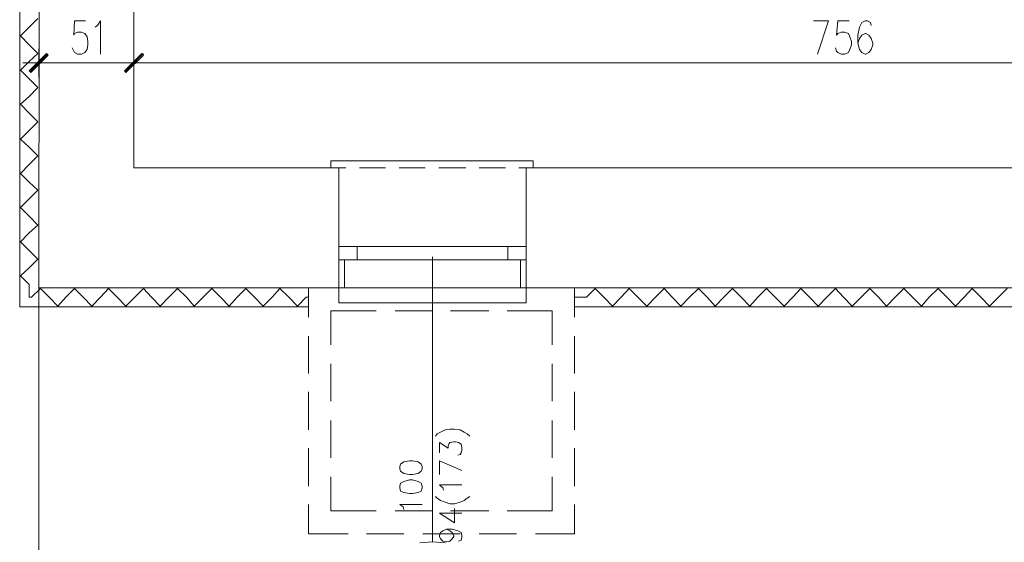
# Model space of a CAD drawing. Header units: inches. Extents: x 1504 to 12593, y -807 to 3183.
# Tile 3 of 256: x 1971 to 2495, y -465 to -187. Entities that reach past the tile are written whole.
import ezdxf

# ---------------------------------------------------------------- set-up
doc = ezdxf.new("R2010")
doc.units = ezdxf.units.IN
doc.header["$MEASUREMENT"] = 0
for name, color, linetype in [('at_Entity', 7, 'Continuous'), ('at_Rect', 7, 'Continuous'), ('at_Solid', 7, 'Continuous')]:
    doc.layers.add(name, color=color, linetype=linetype)

msp = doc.modelspace()

# ---------------------------------------------------------------- hatches: boundary and pattern name
at = {"layer": 'at_Solid', "lineweight": 15}
for points in [[(1976.55, -213.99), (1977.39, -214.84), (1985.81, -204.7)], [(1977.39, -214.84), (1985.81, -204.7), (1986.65, -205.55)], [(2036.52, -204.7), (2028.04, -214.84), (2027.2, -213.99)], [(2027.2, -213.99), (2028.04, -214.84), (2036.91, -204.7)], [(2037.36, -205.55), (2036.52, -204.7), (2028.04, -214.84)], [(2028.04, -214.84), (2036.91, -204.7), (2037.36, -205.55)]]:
    msp.add_hatch(color=7, dxfattribs=at).paths.add_polyline_path(points)

# ---------------------------------------------------------------- linework, layer by layer
at = {"layer": 'at_Entity', "color": 7, "lineweight": 15}
for p, q in [((1982.46, 559.42), (1981.63, -329.31)), ((2032.28, 223.19), (2032.28, -265.52)), ((1971.86, 208.41), (1971.47, -339.45)), ((1981.18, -186.12), (1976.55, -190.76)), ((2000.59, -187.38), (2000.2, -194.99)), ((2006.51, -187.38), (2000.59, -187.38)), ((2012.87, -189.92), (2014.54, -187.38)), ((2014.54, -187.38), (2014.54, -205.12)), ((2393.84, -187.38), (2401.87, -187.38)), ((2401.87, -187.38), (2395.96, -205.12)), ((2406.95, -187.38), (2406.11, -194.99)), ((2412.86, -187.38), (2406.95, -187.38)), ((2419.61, -188.22), (2418.39, -190.76)), ((2421.34, -187.38), (2419.61, -188.22)), ((2422.57, -187.38), (2421.34, -187.38)), ((2424.3, -188.22), (2422.57, -187.38)), ((2424.69, -189.92), (2424.3, -188.22)), ((1971.86, -195.41), (1976.55, -190.76)), ((2000.59, -194.14), (2002.32, -193.3)), ((2002.32, -193.3), (2004.39, -193.3)), ((2004.39, -193.3), (2006.12, -194.14)), ((2011.58, -190.76), (2012.87, -189.92)), ((2406.95, -194.14), (2408.62, -193.3)), ((2408.62, -193.3), (2410.35, -193.3)), ((2410.35, -193.3), (2412.47, -194.14)), ((2418.39, -190.76), (2417.49, -194.99)), ((1976.55, -200.05), (1971.86, -195.41)), ((2000.2, -194.99), (2000.59, -194.14)), ((2006.12, -194.14), (2007.34, -195.83)), ((2007.34, -195.83), (2007.79, -198.37)), ((2007.79, -198.37), (2007.79, -200.05)), ((2406.11, -194.99), (2406.95, -194.14)), ((2412.47, -194.14), (2413.31, -195.83)), ((2413.31, -195.83), (2414.15, -198.37)), ((2414.15, -198.37), (2414.15, -200.05)), ((2417.49, -194.99), (2417.49, -199.21)), ((2418.39, -196.68), (2417.49, -199.21)), ((2419.61, -194.99), (2418.39, -196.68)), ((2421.34, -194.14), (2419.61, -194.99)), ((2421.73, -194.14), (2421.34, -194.14)), ((2423.41, -194.99), (2421.73, -194.14)), ((2424.69, -196.68), (2423.41, -194.99)), ((2425.53, -199.21), (2424.69, -196.68)), ((1976.55, -200.05), (1981.18, -204.7)), ((1981.63, -217.37), (1981.63, -202.17)), ((2000.2, -203.43), (1999.37, -201.74)), ((2000.59, -204.28), (2000.2, -203.43)), ((2002.32, -205.12), (2000.59, -204.28)), ((2006.12, -204.28), (2004.39, -205.12)), ((2007.34, -202.59), (2006.12, -204.28)), ((2007.79, -200.05), (2007.34, -202.59)), ((2032.28, -202.17), (2032.28, -217.37)), ((2032.28, -217.37), (2032.28, -202.17)), ((2406.11, -203.43), (2405.67, -201.74)), ((2406.95, -204.28), (2406.11, -203.43)), ((2408.62, -205.12), (2406.95, -204.28)), ((2412.47, -204.28), (2410.35, -205.12)), ((2413.31, -202.59), (2412.47, -204.28)), ((2414.15, -200.05), (2413.31, -202.59)), ((2417.49, -199.21), (2418.39, -202.59)), ((2418.39, -202.59), (2419.61, -204.28)), ((2419.61, -204.28), (2421.34, -205.12)), ((2421.73, -205.12), (2423.41, -204.28)), ((2423.41, -204.28), (2424.69, -202.59)), ((2424.69, -202.59), (2425.53, -200.05)), ((2425.53, -200.05), (2425.53, -199.21)), ((1971.86, -213.57), (1976.55, -208.93)), ((1981.18, -204.7), (1976.55, -208.93)), ((1985.81, -204.7), (1976.55, -213.99)), ((1986.26, -205.12), (1976.94, -214.42)), ((1977.39, -214.84), (1985.81, -204.7)), ((1977.39, -214.84), (1985.81, -204.7)), ((1986.65, -205.55), (1977.39, -214.84)), ((1985.81, -204.7), (1986.65, -205.55)), ((2004.39, -205.12), (2002.32, -205.12)), ((2027.2, -213.99), (2036.52, -204.7)), ((2036.91, -204.7), (2027.2, -213.99)), ((2027.65, -214.42), (2036.91, -205.12)), ((2036.91, -205.12), (2027.65, -214.42)), ((2036.52, -204.7), (2028.04, -214.84)), ((2036.52, -204.7), (2028.04, -214.84)), ((2028.04, -214.84), (2036.91, -204.7)), ((2028.04, -214.84), (2036.91, -204.7)), ((2028.04, -214.84), (2037.36, -205.55)), ((2037.36, -205.55), (2028.04, -214.84)), ((2037.36, -205.55), (2036.52, -204.7)), ((2036.91, -204.7), (2037.36, -205.55)), ((2410.35, -205.12), (2408.62, -205.12)), ((2421.34, -205.12), (2421.73, -205.12)), ((1976.55, -218.22), (1971.86, -213.57)), ((1989.6, -209.77), (1973.15, -209.77)), ((1976.55, -213.99), (1977.39, -214.84)), ((1987.09, -209.77), (2026.81, -209.77)), ((2024.25, -209.77), (2040.76, -209.77)), ((2040.76, -209.77), (2024.25, -209.77)), ((2028.04, -214.84), (2027.2, -213.99)), ((2027.2, -213.99), (2028.04, -214.84)), ((2038.19, -209.77), (2781.23, -209.77)), ((1976.55, -218.22), (1981.18, -222.86)), ((1981.18, -222.86), (1976.55, -227.51)), ((1971.86, -231.73), (1976.55, -227.51)), ((1976.55, -236.38), (1971.86, -231.73)), ((1976.55, -236.38), (1981.18, -241.03)), ((1981.18, -241.03), (1976.55, -245.67)), ((1971.86, -250.32), (1976.55, -245.67)), ((1976.55, -254.54), (1971.86, -250.32)), ((1976.55, -254.54), (1981.18, -259.19)), ((1981.18, -259.19), (1976.55, -263.84)), ((2244.78, -261.72), (2137.05, -261.72)), ((2137.05, -261.72), (2137.05, -265.52)), ((2244.78, -265.52), (2244.78, -261.72)), ((1971.86, -268.48), (1976.55, -263.84)), ((2141.29, -265.52), (2032.28, -265.52)), ((2145.08, -265.52), (2137.05, -265.52)), ((2141.29, -265.52), (2141.29, -329.31)), ((2141.29, -314.52), (2141.29, -265.52)), ((2166.17, -265.52), (2152.22, -265.52)), ((2187.31, -265.52), (2173.37, -265.52)), ((2208.85, -265.52), (2194.51, -265.52)), ((2229.99, -265.52), (2216.04, -265.52)), ((2244.78, -265.52), (2237.13, -265.52)), ((2574.26, -265.52), (2240.98, -265.52)), ((2240.98, -265.52), (2240.98, -329.31)), ((2240.98, -314.52), (2240.98, -265.52)), ((1976.55, -273.13), (1971.86, -268.48)), ((1976.55, -273.13), (1981.18, -277.36)), ((1981.18, -277.36), (1976.55, -282)), ((1971.86, -286.64), (1976.55, -282)), ((1976.55, -291.29), (1971.86, -286.64)), ((1976.55, -291.29), (1981.18, -295.94)), ((1981.18, -295.94), (1976.55, -300.16)), ((1971.86, -304.81), (1976.55, -300.16)), ((1976.55, -309.46), (1971.86, -304.81)), ((2231.22, -307.34), (2151, -307.34)), ((1976.55, -309.46), (1981.18, -314.1)), ((1981.18, -314.1), (1976.55, -318.75)), ((2191.11, -312.84), (2191.11, -464.48)), ((1971.86, -322.97), (1976.55, -318.75)), ((2144.25, -314.52), (2144.25, -329.31)), ((2231.22, -314.52), (2151, -314.52)), ((2238.02, -314.52), (2238.02, -329.31)), ((1976.55, -327.62), (1971.86, -322.97)), ((1976.55, -327.62), (1976.55, -334.38)), ((1977.78, -334.38), (1982.46, -329.73)), ((1981.63, -329.31), (2865.69, -329.31)), ((1981.63, -767.76), (1981.63, -329.31)), ((1982.46, -329.73), (1987.09, -334.38)), ((1995.96, -334.38), (2000.59, -329.73)), ((2000.59, -329.73), (2005.28, -334.38)), ((2014.54, -334.38), (2018.78, -329.73)), ((2018.78, -329.73), (2023.41, -334.38)), ((2032.73, -334.38), (2037.36, -329.73)), ((2037.36, -329.73), (2041.6, -334.38)), ((2050.86, -334.38), (2055.54, -329.73)), ((2055.54, -329.73), (2060.17, -334.38)), ((2069.04, -334.38), (2073.68, -329.73)), ((2073.68, -329.73), (2078.31, -334.38)), ((2087.18, -334.38), (2091.86, -329.73)), ((2091.86, -329.73), (2096.49, -334.38)), ((2105.81, -334.38), (2109.99, -329.73)), ((2109.99, -329.73), (2114.68, -334.38)), ((2125.22, -329.31), (2146.31, -329.31)), ((2125.22, -344.94), (2125.22, -329.31)), ((2141.29, -329.31), (2141.29, -337.33)), ((2155.63, -329.31), (2141.29, -329.31)), ((2156.07, -329.31), (2175.88, -329.31)), ((2176.77, -329.31), (2162.82, -329.31)), ((2198.3, -329.31), (2183.91, -329.31)), ((2186.03, -329.31), (2205.89, -329.31)), ((2219.39, -329.31), (2205.05, -329.31)), ((2216.04, -329.31), (2235.91, -329.31)), ((2240.98, -329.31), (2226.59, -329.31)), ((2240.98, -337.33), (2240.98, -329.31)), ((2246, -329.31), (2266.7, -329.31)), ((2266.7, -329.31), (2266.7, -344.94)), ((2273.06, -334.38), (2277.69, -329.73)), ((2277.69, -329.73), (2282.38, -334.38)), ((2291.64, -334.38), (2295.88, -329.73)), ((2295.88, -329.73), (2300.51, -334.38)), ((2309.82, -334.38), (2314.45, -329.73)), ((2314.45, -329.73), (2318.69, -334.38)), ((2327.95, -334.38), (2332.64, -329.73)), ((2332.64, -329.73), (2337.27, -334.38)), ((2346.14, -334.38), (2350.77, -329.73)), ((2350.77, -329.73), (2355.4, -334.38)), ((2364.27, -334.38), (2368.96, -329.73)), ((2368.96, -329.73), (2373.59, -334.38)), ((2382.9, -334.38), (2387.09, -329.73)), ((2387.09, -329.73), (2391.78, -334.38)), ((2401.04, -334.38), (2405.67, -329.73)), ((2405.67, -329.73), (2409.91, -334.38)), ((2419.22, -334.38), (2423.85, -329.73)), ((2423.85, -329.73), (2428.48, -334.38)), ((2437.35, -334.38), (2442.04, -329.73)), ((2442.04, -329.73), (2446.67, -334.38)), ((2455.54, -334.38), (2460.17, -329.73)), ((2460.17, -329.73), (2464.8, -334.38)), ((2474.12, -334.38), (2478.36, -329.73)), ((2478.36, -329.73), (2482.99, -334.38)), ((2492.3, -334.38), (2496.93, -329.73)), ((1976.55, -334.38), (1977.78, -334.38)), ((1991.72, -339.02), (1987.09, -334.38)), ((1995.96, -334.38), (1991.72, -339.02)), ((2009.91, -339.02), (2005.28, -334.38)), ((2014.54, -334.38), (2009.91, -339.02)), ((2028.04, -339.02), (2023.41, -334.38)), ((2032.73, -334.38), (2028.04, -339.02)), ((2046.23, -339.02), (2041.6, -334.38)), ((2050.86, -334.38), (2046.23, -339.02)), ((2064.41, -339.02), (2060.17, -334.38)), ((2069.04, -334.38), (2064.41, -339.02)), ((2082.99, -339.02), (2078.31, -334.38)), ((2087.18, -334.38), (2082.99, -339.02)), ((2101.12, -339.02), (2096.49, -334.38)), ((2105.81, -334.38), (2101.12, -339.02)), ((2119.31, -339.02), (2114.68, -334.38)), ((2123.94, -334.38), (2119.31, -339.02)), ((2123.94, -334.38), (2125.22, -334.38)), ((2266.7, -334.38), (2273.06, -334.38)), ((2287.01, -339.02), (2282.38, -334.38)), ((2291.64, -334.38), (2287.01, -339.02)), ((2305.14, -339.02), (2300.51, -334.38)), ((2309.82, -334.38), (2305.14, -339.02)), ((2323.32, -339.02), (2318.69, -334.38)), ((2327.95, -334.38), (2323.32, -339.02)), ((2341.51, -339.02), (2337.27, -334.38)), ((2346.14, -334.38), (2341.51, -339.02)), ((2360.09, -339.02), (2355.4, -334.38)), ((2364.27, -334.38), (2360.09, -339.02)), ((2378.22, -339.02), (2373.59, -334.38)), ((2382.9, -334.38), (2378.22, -339.02)), ((2396.41, -339.02), (2391.78, -334.38)), ((2401.04, -334.38), (2396.41, -339.02)), ((2414.54, -339.02), (2409.91, -334.38)), ((2419.22, -334.38), (2414.54, -339.02)), ((2432.72, -339.02), (2428.48, -334.38)), ((2437.35, -334.38), (2432.72, -339.02)), ((2451.3, -339.02), (2446.67, -334.38)), ((2455.54, -334.38), (2451.3, -339.02)), ((2469.49, -339.02), (2464.8, -334.38)), ((2474.12, -334.38), (2469.49, -339.02)), ((2487.62, -339.02), (2482.99, -334.38)), ((2492.3, -334.38), (2487.62, -339.02)), ((1971.47, -339.45), (2125.22, -339.45)), ((2141.29, -337.33), (2240.98, -337.33)), ((2266.7, -339.45), (2875.4, -339.45)), ((2137.05, -341.56), (2161.09, -341.56)), ((2137.05, -359.72), (2137.05, -341.56)), ((2171.25, -341.56), (2191.11, -341.56)), ((2200.81, -341.56), (2221.12, -341.56)), ((2230.83, -341.56), (2254.87, -341.56)), ((2254.87, -341.56), (2254.87, -359.72)), ((2125.22, -374.93), (2125.22, -355.07)), ((2266.7, -355.07), (2266.7, -374.93)), ((2137.05, -389.71), (2137.05, -369.86)), ((2254.87, -369.86), (2254.87, -389.71)), ((2125.22, -404.92), (2125.22, -384.64)), ((2266.7, -384.64), (2266.7, -404.92)), ((2137.05, -419.7), (2137.05, -399.85)), ((2254.87, -399.85), (2254.87, -419.7)), ((2192.78, -408.3), (2193.62, -407.03)), ((2193.62, -407.03), (2195.35, -406.19)), ((2195.35, -406.19), (2197.86, -404.92)), ((2197.86, -404.92), (2200.42, -404.5)), ((2200.42, -404.5), (2202.93, -404.5)), ((2202.93, -404.5), (2205.89, -404.92)), ((2205.89, -404.92), (2208.01, -406.19)), ((2208.01, -406.19), (2209.68, -407.03)), ((2209.68, -407.03), (2210.97, -408.3)), ((2194.9, -417.17), (2194.9, -411.68)), ((2194.9, -411.68), (2199.53, -414.63)), ((2199.53, -413.37), (2199.98, -412.1)), ((2199.53, -414.63), (2199.53, -413.37)), ((2199.98, -412.1), (2200.42, -411.68)), ((2200.42, -411.68), (2202.49, -411.25)), ((2202.49, -411.25), (2203.38, -411.25)), ((2203.38, -411.25), (2205.05, -411.68)), ((2205.05, -411.68), (2206.34, -412.52)), ((2206.34, -412.52), (2206.73, -414.21)), ((2125.22, -434.91), (2125.22, -414.63)), ((2205.89, -418.01), (2204.61, -418.43)), ((2206.34, -417.17), (2205.89, -418.01)), ((2206.73, -415.9), (2206.34, -417.17)), ((2206.73, -414.21), (2206.73, -415.9)), ((2266.7, -414.63), (2266.7, -434.91)), ((2174.2, -423.08), (2173.81, -424.35)), ((2173.81, -424.35), (2173.81, -425.62)), ((2175.88, -421.81), (2174.2, -423.08)), ((2178.83, -421.39), (2175.88, -421.81)), ((2180.56, -421.39), (2178.83, -421.39)), ((2183.52, -421.81), (2180.56, -421.39)), ((2185.19, -423.08), (2183.52, -421.81)), ((2185.64, -424.35), (2185.19, -423.08)), ((2185.64, -425.62), (2185.64, -424.35)), ((2194.9, -428.57), (2194.9, -421.39)), ((2194.9, -421.39), (2206.73, -426.46)), ((2173.81, -425.62), (2174.2, -426.88)), ((2174.2, -426.88), (2175.88, -428.15)), ((2175.88, -428.15), (2178.83, -428.57)), ((2178.83, -428.57), (2180.56, -428.57)), ((2180.56, -428.57), (2183.52, -428.15)), ((2183.52, -428.15), (2185.19, -426.88)), ((2185.19, -426.88), (2185.64, -425.62)), ((2137.05, -448), (2137.05, -429.84)), ((2174.2, -433.22), (2173.81, -434.91)), ((2175.88, -432.38), (2174.2, -433.22)), ((2178.83, -431.53), (2175.88, -432.38)), ((2180.56, -431.53), (2178.83, -431.53)), ((2183.52, -432.38), (2180.56, -431.53)), ((2185.19, -433.22), (2183.52, -432.38)), ((2185.64, -434.91), (2185.19, -433.22)), ((2196.57, -435.75), (2194.9, -434.06)), ((2194.9, -434.06), (2206.73, -434.06)), ((2254.87, -429.84), (2254.87, -448)), ((2173.81, -434.91), (2173.81, -435.75)), ((2173.81, -435.75), (2174.2, -437.44)), ((2174.2, -437.44), (2175.88, -438.29)), ((2175.88, -438.29), (2178.83, -438.71)), ((2178.83, -438.71), (2180.56, -438.71)), ((2180.56, -438.71), (2183.52, -438.29)), ((2183.52, -438.29), (2185.19, -437.44)), ((2185.19, -437.44), (2185.64, -435.75)), ((2185.64, -435.75), (2185.64, -434.91)), ((2197.02, -437.02), (2196.57, -435.75)), ((2125.22, -460.25), (2125.22, -444.62)), ((2175.49, -445.89), (2173.81, -444.62)), ((2173.81, -444.62), (2185.64, -444.62)), ((2192.78, -440.4), (2193.62, -441.24)), ((2193.62, -441.24), (2195.35, -442.51)), ((2195.35, -442.51), (2197.86, -443.36)), ((2197.86, -443.36), (2200.42, -444.2)), ((2200.42, -444.2), (2202.93, -444.2)), ((2202.93, -444.2), (2205.89, -443.36)), ((2205.89, -443.36), (2208.01, -442.51)), ((2208.01, -442.51), (2209.68, -441.24)), ((2209.68, -441.24), (2210.97, -440.4)), ((2266.7, -444.62), (2266.7, -460.25)), ((2161.09, -448), (2137.05, -448)), ((2191.11, -448), (2171.25, -448)), ((2175.88, -447.16), (2175.49, -445.89)), ((2194.9, -449.27), (2202.93, -454.34)), ((2194.9, -449.27), (2206.73, -449.27)), ((2221.12, -448), (2200.81, -448)), ((2202.93, -454.34), (2202.93, -446.74)), ((2254.87, -448), (2230.83, -448)), ((2146.31, -460.25), (2125.22, -460.25)), ((2175.88, -460.25), (2156.07, -460.25)), ((2205.89, -460.25), (2186.03, -460.25)), ((2194.9, -461.1), (2195.35, -459.41)), ((2194.9, -461.52), (2194.9, -461.1)), ((2195.35, -459.41), (2196.57, -458.56)), ((2196.57, -458.56), (2198.69, -457.72)), ((2198.69, -457.72), (2200.42, -458.56)), ((2198.69, -457.72), (2201.65, -457.72)), ((2200.42, -458.56), (2201.65, -459.41)), ((2201.65, -457.72), (2204.61, -458.56)), ((2201.65, -459.41), (2202.49, -461.1)), ((2202.49, -461.1), (2202.49, -461.52)), ((2204.61, -458.56), (2206.34, -459.41)), ((2206.34, -459.41), (2206.73, -461.1)), ((2206.73, -461.1), (2206.73, -461.94)), ((2235.91, -460.25), (2216.04, -460.25)), ((2266.7, -460.25), (2246, -460.25)), ((2191.11, -464.48), (2184.36, -464.9)), ((2197.86, -464.9), (2191.11, -464.48)), ((2195.35, -462.79), (2194.9, -461.52)), ((2196.57, -464.05), (2195.35, -462.79)), ((2198.3, -464.48), (2196.57, -464.05)), ((2198.69, -464.48), (2198.3, -464.48)), ((2200.42, -464.05), (2198.69, -464.48)), ((2201.65, -462.79), (2200.42, -464.05)), ((2202.49, -461.52), (2201.65, -462.79)), ((2206.34, -463.63), (2205.05, -464.05)), ((2206.73, -461.94), (2206.34, -463.63))]:
    msp.add_line(p, q, dxfattribs=at)
at = {"layer": 'at_Rect', "color": 7, "lineweight": 15}
for p, q in [((2141.28, -307.34), (2151, -307.34)), ((2141.28, -307.34), (2141.28, -314.52)), ((2151, -314.52), (2151, -307.34)), ((2231.27, -307.34), (2240.98, -307.34)), ((2231.27, -307.34), (2231.27, -314.52)), ((2240.98, -314.52), (2240.98, -307.34)), ((2151, -314.52), (2141.28, -314.52)), ((2240.98, -314.52), (2231.27, -314.52))]:
    msp.add_line(p, q, dxfattribs=at)

doc.saveas('drawing.dxf')
